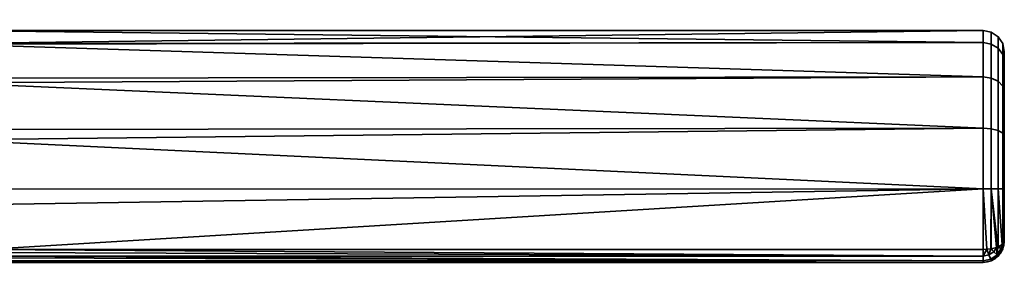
# Model space of a CAD drawing. Header units: millimetres. Extents: x -625 to 3625, y -115 to 71.
# Tile 60 of 256: x -312 to -219, y -115 to -92. Entities that reach past the tile are written whole.
import ezdxf

# ---------------------------------------------------------------- set-up
doc = ezdxf.new("R2010")
doc.units = ezdxf.units.MM
doc.layers.add('151', color=7, linetype='Continuous', true_color=0xffffff)

# ---------------------------------------------------------------- blocks, each defined once
blk = doc.blocks.new('UG_SURFACE_009')
at = {"layer": '151', "color": 43, "linetype": 'Continuous', "lineweight": 35}
for points in [[(-221, -94.144, 1098.254), (-319, -94.218, 1098.27), (-319, -93, 1104)], [(-221, -93, 1104), (-319, -93, 1104), (-319, -94.218, 1109.73)], [(-319, -94.218, 1109.73), (-221, -94.144, 1109.746), (-221, -93, 1104)], [(-319, -93, 1104), (-221, -93, 1104), (-221, -94.144, 1098.254)], [(-220.235, -94.285, 1109.688), (-220.235, -93.152, 1104), (-221, -93, 1104), (-221, -94.144, 1109.746)], [(-220.235, -93.152, 1104), (-220.235, -94.285, 1098.312), (-221, -94.144, 1098.254), (-221, -93, 1104)], [(-219.586, -94.685, 1109.522), (-219.586, -93.586, 1104), (-220.235, -93.152, 1104), (-220.235, -94.285, 1109.688)], [(-219.586, -93.586, 1104), (-219.586, -94.685, 1098.478), (-220.235, -94.285, 1098.312), (-220.235, -93.152, 1104)], [(-319, -94.297, 1097.899), (-221, -94.144, 1098.254), (-221, -97.402, 1093.385)], [(-221, -94.144, 1109.746), (-319, -94.218, 1109.73), (-319, -94.297, 1110.101)], [(-319, -94.297, 1110.101), (-221, -97.402, 1114.615), (-221, -94.144, 1109.746)], [(-319, -94.297, 1097.899), (-319, -94.218, 1098.27), (-221, -94.144, 1098.254)], [(-220.235, -97.51, 1114.508), (-220.235, -94.285, 1109.688), (-221, -94.144, 1109.746), (-221, -97.402, 1114.615)], [(-220.235, -94.285, 1098.312), (-220.235, -97.51, 1093.492), (-221, -97.402, 1093.385), (-221, -94.144, 1098.254)], [(-219.152, -95.285, 1109.273), (-219.152, -94.235, 1104), (-219.586, -93.586, 1104), (-219.586, -94.685, 1109.522)], [(-219.152, -94.235, 1104), (-219.152, -95.285, 1098.727), (-219.586, -94.685, 1098.478), (-219.586, -93.586, 1104)], [(-219, -95.992, 1108.98), (-219, -95, 1104), (-219.152, -94.235, 1104), (-219.152, -95.285, 1109.273)], [(-219, -95, 1104), (-219, -95.992, 1099.02), (-219.152, -95.285, 1098.727), (-219.152, -94.235, 1104)], [(-221, -97.402, 1093.385), (-319, -97.516, 1093.467), (-319, -94.297, 1097.899)], [(-319, -94.297, 1110.101), (-319, -97.516, 1114.532), (-221, -97.402, 1114.615)], [(-219.586, -97.816, 1114.201), (-219.586, -94.685, 1109.522), (-220.235, -94.285, 1109.688), (-220.235, -97.51, 1114.508)], [(-219.586, -94.685, 1098.478), (-219.586, -97.816, 1093.799), (-220.235, -97.51, 1093.492), (-220.235, -94.285, 1098.312)], [(-219.152, -98.275, 1113.742), (-219.152, -95.285, 1109.273), (-219.586, -94.685, 1109.522), (-219.586, -97.816, 1114.201)], [(-219.152, -95.285, 1098.727), (-219.152, -98.275, 1094.258), (-219.586, -97.816, 1093.799), (-219.586, -94.685, 1098.478)], [(-219, -98.815, 1113.2), (-219, -98.815, 1094.8), (-219, -95.992, 1099.02), (-219, -95, 1104)], [(-219, -95, 1104), (-219, -95.992, 1108.98), (-219, -98.815, 1113.2)], [(-219, -98.815, 1113.2), (-219, -95.992, 1108.98), (-219.152, -95.285, 1109.273), (-219.152, -98.275, 1113.742)], [(-219, -95.992, 1099.02), (-219, -98.815, 1094.8), (-219.152, -98.275, 1094.258), (-219.152, -95.285, 1098.727)], [(-319, -97.963, 1092.853), (-221, -97.402, 1093.385), (-221, -102.277, 1090.135)], [(-221, -102.277, 1117.865), (-221, -97.402, 1114.615), (-319, -97.963, 1115.147)], [(-221, -97.402, 1114.615), (-319, -97.516, 1114.532), (-319, -97.963, 1115.147)], [(-319, -97.963, 1092.853), (-319, -97.516, 1093.467), (-221, -97.402, 1093.385)], [(-221, -102.277, 1090.135), (-319, -102.376, 1090.305), (-319, -97.963, 1092.853)], [(-319, -97.963, 1115.147), (-319, -102.376, 1117.695), (-221, -102.277, 1117.865)], [(-220.235, -102.335, 1117.725), (-220.235, -97.51, 1114.508), (-221, -97.402, 1114.615), (-221, -102.277, 1117.865)], [(-220.235, -97.51, 1093.492), (-220.235, -102.335, 1090.275), (-221, -102.277, 1090.135), (-221, -97.402, 1093.385)], [(-219.586, -102.501, 1117.324), (-219.586, -97.816, 1114.201), (-220.235, -97.51, 1114.508), (-220.235, -102.335, 1117.725)], [(-219.586, -97.816, 1093.799), (-219.586, -102.501, 1090.676), (-220.235, -102.335, 1090.275), (-220.235, -97.51, 1093.492)], [(-219.152, -102.748, 1116.724), (-219.152, -98.275, 1113.742), (-219.586, -97.816, 1114.201), (-219.586, -102.501, 1117.324)], [(-219.152, -98.275, 1094.258), (-219.152, -102.748, 1091.276), (-219.586, -102.501, 1090.676), (-219.586, -97.816, 1093.799)], [(-219, -103.04, 1116.017), (-219, -98.815, 1113.2), (-219.152, -98.275, 1113.742), (-219.152, -102.748, 1116.724)], [(-219, -98.815, 1094.8), (-219, -103.04, 1091.983), (-219.152, -102.748, 1091.276), (-219.152, -98.275, 1094.258)], [(-219, -98.815, 1113.2), (-219, -103.04, 1091.983), (-219, -98.815, 1094.8)], [(-219, -98.815, 1113.2), (-219, -103.04, 1116.017), (-219, -103.04, 1091.983)], [(-319, -103.365, 1089.734), (-221, -102.277, 1090.135), (-221, -108.025, 1089)], [(-221, -108.025, 1119), (-221, -102.277, 1117.865), (-319, -103.365, 1118.266)], [(-221, -102.277, 1117.865), (-319, -102.376, 1117.695), (-319, -103.365, 1118.266)], [(-319, -103.365, 1089.734), (-319, -102.376, 1090.305), (-221, -102.277, 1090.135)], [(-220.235, -108.025, 1118.848), (-220.235, -102.335, 1117.725), (-221, -102.277, 1117.865), (-221, -108.025, 1119)], [(-220.235, -102.335, 1090.275), (-220.235, -108.025, 1089.152), (-221, -108.025, 1089), (-221, -102.277, 1090.135)], [(-219.586, -108.024, 1118.414), (-219.586, -102.501, 1117.324), (-220.235, -102.335, 1117.725), (-220.235, -108.025, 1118.848)], [(-219.586, -102.501, 1090.676), (-219.586, -108.024, 1089.586), (-220.235, -108.025, 1089.152), (-220.235, -102.335, 1090.275)], [(-219.152, -108.023, 1117.765), (-219.152, -102.748, 1116.724), (-219.586, -102.501, 1117.324), (-219.586, -108.024, 1118.414)], [(-219.152, -102.748, 1091.276), (-219.152, -108.023, 1090.235), (-219.586, -108.024, 1089.586), (-219.586, -102.501, 1090.676)], [(-221, -108.025, 1089), (-319, -108.051, 1089.242), (-319, -103.365, 1089.734)], [(-319, -103.365, 1118.266), (-319, -108.051, 1118.758), (-221, -108.025, 1119)], [(-219, -108.022, 1117), (-219, -103.04, 1116.017), (-219.152, -102.748, 1116.724), (-219.152, -108.023, 1117.765)], [(-219, -103.04, 1091.983), (-219, -108.022, 1091), (-219.152, -108.023, 1090.235), (-219.152, -102.748, 1091.276)], [(-219, -103.04, 1116.017), (-219, -113, 1092), (-219, -108.022, 1091), (-219, -103.04, 1091.983)], [(-219, -103.04, 1116.017), (-219, -108.022, 1117), (-219, -113, 1116), (-219, -113, 1092)], [(-221, -108.025, 1119), (-319, -109.568, 1118.918), (-315.647, -113.769, 1117.846)], [(-221, -108.025, 1119), (-319, -108.051, 1118.758), (-319, -109.568, 1118.918)], [(-315.647, -113.769, 1090.154), (-319, -109.568, 1089.082), (-221, -108.025, 1089)], [(-319, -109.568, 1089.082), (-319, -108.051, 1089.242), (-221, -108.025, 1089)], [(-221, -108.025, 1089), (-221, -113.769, 1090.154), (-315.647, -113.769, 1090.154)], [(-315.647, -113.769, 1117.846), (-221, -113.769, 1117.846), (-221, -108.025, 1119)], [(-221, -108.025, 1089), (-220.235, -108.025, 1089.152), (-220.267, -113.713, 1090.289), (-220.659, -113.743, 1090.216)], [(-221, -108.025, 1119), (-221, -113.769, 1117.846), (-220.659, -113.743, 1117.784)], [(-220.659, -113.743, 1117.784), (-220.267, -113.713, 1117.712), (-220.235, -108.025, 1118.848), (-221, -108.025, 1119)], [(-220.659, -113.743, 1090.216), (-221, -113.769, 1090.154), (-221, -108.025, 1089)], [(-220.235, -108.025, 1089.152), (-220.235, -113.711, 1090.294), (-220.267, -113.713, 1090.289)], [(-220.267, -113.713, 1117.712), (-220.235, -113.711, 1117.706), (-220.235, -108.025, 1118.848)], [(-220.235, -108.025, 1089.152), (-219.586, -108.024, 1089.586), (-219.586, -113.544, 1090.695), (-219.618, -113.552, 1090.674)], [(-219.618, -113.552, 1117.326), (-219.586, -113.544, 1117.305), (-219.586, -108.024, 1118.414), (-220.235, -108.025, 1118.848)], [(-220.235, -108.025, 1089.152), (-219.618, -113.552, 1090.674), (-219.755, -113.587, 1090.59)], [(-220.235, -108.025, 1118.848), (-220.235, -113.711, 1117.706), (-219.755, -113.587, 1117.41)], [(-219.755, -113.587, 1117.41), (-219.618, -113.552, 1117.326), (-220.235, -108.025, 1118.848)], [(-219.755, -113.587, 1090.59), (-220.235, -113.711, 1090.294), (-220.235, -108.025, 1089.152)], [(-219.586, -108.024, 1089.586), (-219.152, -108.023, 1090.235), (-219.152, -113.294, 1091.293), (-219.194, -113.318, 1091.236)], [(-219.194, -113.318, 1116.764), (-219.152, -113.294, 1116.706), (-219.152, -108.023, 1117.765), (-219.586, -108.024, 1118.414)], [(-219.586, -108.024, 1118.414), (-219.586, -113.544, 1117.305), (-219.194, -113.318, 1116.764)], [(-219.194, -113.318, 1091.236), (-219.586, -113.544, 1090.695), (-219.586, -108.024, 1089.586)], [(-219, -113, 1116), (-219, -108.022, 1117), (-219.152, -108.023, 1117.765), (-219.152, -113.294, 1116.706)], [(-219, -108.022, 1091), (-219, -113, 1092), (-219.152, -113.294, 1091.293), (-219.152, -108.023, 1090.235)], [(-315.711, -114.067, 1090.308), (-315.65, -113.783, 1090.16), (-221, -114.41, 1090.581)], [(-221, -114.415, 1117.411), (-315.65, -113.783, 1117.84), (-315.711, -114.067, 1117.692)], [(-221, -114.41, 1090.581), (-315.65, -113.783, 1090.16), (-315.647, -113.769, 1090.154)], [(-315.647, -113.769, 1117.846), (-315.65, -113.783, 1117.84), (-221, -114.415, 1117.411)], [(-315.647, -113.769, 1090.154), (-221, -113.769, 1090.154), (-221, -114.41, 1090.581)], [(-221, -114.415, 1117.411), (-221, -114.41, 1117.419), (-315.647, -113.769, 1117.846)], [(-221, -114.41, 1117.419), (-221, -113.769, 1117.846), (-315.647, -113.769, 1117.846)], [(-221, -114.41, 1090.581), (-221, -113.769, 1090.154), (-220.659, -113.743, 1090.216)], [(-220.659, -113.743, 1090.216), (-220.458, -114.301, 1090.581), (-221, -114.41, 1090.581)], [(-221, -114.41, 1117.419), (-220.458, -114.301, 1117.419), (-220.659, -113.743, 1117.784)], [(-220.659, -113.743, 1117.784), (-221, -113.769, 1117.846), (-221, -114.41, 1117.419)], [(-220.458, -114.301, 1090.581), (-220.659, -113.743, 1090.216), (-220.267, -113.713, 1090.289)], [(-220.267, -113.713, 1117.712), (-220.659, -113.743, 1117.784), (-220.458, -114.301, 1117.419)], [(-220.267, -113.713, 1090.289), (-219.999, -113.992, 1090.581), (-220.458, -114.301, 1090.581)], [(-220.458, -114.301, 1117.419), (-219.999, -113.992, 1117.419), (-220.267, -113.713, 1117.712)], [(-219.999, -113.992, 1090.581), (-220.267, -113.713, 1090.289), (-220.235, -113.711, 1090.294)], [(-220.235, -113.711, 1117.706), (-220.267, -113.713, 1117.712), (-219.999, -113.992, 1117.419)], [(-220.235, -113.711, 1090.294), (-219.755, -113.587, 1090.59), (-219.999, -113.992, 1090.581)], [(-219.999, -113.992, 1117.419), (-219.755, -113.587, 1117.41), (-220.235, -113.711, 1117.706)], [(-219.688, -114.299, 1091.232), (-219.999, -113.992, 1090.581), (-219.755, -113.587, 1090.59)], [(-219.755, -113.587, 1117.41), (-219.999, -113.992, 1117.419), (-219.688, -114.299, 1116.768)], [(-219.755, -113.587, 1090.59), (-219.618, -113.552, 1090.674), (-219.688, -114.299, 1091.232)], [(-219.688, -114.299, 1116.768), (-219.618, -113.552, 1117.326), (-219.755, -113.587, 1117.41)], [(-219.618, -113.552, 1090.674), (-219.289, -113.695, 1091.232), (-219.688, -114.299, 1091.232)], [(-219.688, -114.299, 1116.768), (-219.289, -113.695, 1116.768), (-219.618, -113.552, 1117.326)], [(-219.155, -113.764, 1092), (-219.579, -114.408, 1092), (-219.688, -114.299, 1091.232), (-219.289, -113.695, 1091.232)], [(-219.289, -113.695, 1116.768), (-219.688, -114.299, 1116.768), (-219.579, -114.408, 1116), (-219.155, -113.764, 1116)], [(-219.289, -113.695, 1091.232), (-219.618, -113.552, 1090.674), (-219.586, -113.544, 1090.695)], [(-219.586, -113.544, 1117.305), (-219.618, -113.552, 1117.326), (-219.289, -113.695, 1116.768)], [(-219.586, -113.544, 1090.695), (-219.194, -113.318, 1091.236), (-219.289, -113.695, 1091.232)], [(-219.289, -113.695, 1116.768), (-219.194, -113.318, 1116.764), (-219.586, -113.544, 1117.305)], [(-219.579, -114.408, 1092), (-219.155, -113.764, 1092), (-219.155, -113.764, 1116), (-219.579, -114.408, 1116)], [(-219.289, -113.695, 1091.232), (-219.194, -113.318, 1091.236), (-219.152, -113.294, 1091.293)], [(-219.152, -113.294, 1091.293), (-219.147, -113.752, 1092), (-219.289, -113.695, 1091.232)], [(-219.289, -113.695, 1116.768), (-219.147, -113.752, 1116), (-219.152, -113.294, 1116.706)], [(-219.152, -113.294, 1116.706), (-219.194, -113.318, 1116.764), (-219.289, -113.695, 1116.768)], [(-219.289, -113.695, 1091.232), (-219.147, -113.752, 1092), (-219.155, -113.764, 1092)], [(-219.155, -113.764, 1116), (-219.147, -113.752, 1116), (-219.289, -113.695, 1116.768)], [(-219.147, -113.752, 1116), (-219.155, -113.764, 1116), (-219.155, -113.764, 1092), (-219.147, -113.752, 1092)], [(-219.152, -113.294, 1091.293), (-219, -113, 1092), (-219.147, -113.752, 1092)], [(-219.147, -113.752, 1116), (-219, -113, 1116), (-219.152, -113.294, 1116.706)], [(-219.147, -113.752, 1092), (-219, -113, 1092), (-219, -113, 1116), (-219.147, -113.752, 1116)], [(-221, -114.846, 1091.232), (-315.913, -114.835, 1091.243), (-315.831, -114.566, 1090.757)], [(-315.831, -114.566, 1117.244), (-315.913, -114.835, 1116.757), (-221, -114.847, 1116.764)], [(-315.831, -114.566, 1090.757), (-315.794, -114.416, 1090.621), (-221, -114.846, 1091.232)], [(-221, -114.847, 1116.764), (-315.794, -114.416, 1117.379), (-315.831, -114.566, 1117.244)], [(-221, -114.846, 1091.232), (-315.794, -114.416, 1090.621), (-315.79, -114.399, 1090.607)], [(-315.79, -114.399, 1117.393), (-315.794, -114.416, 1117.379), (-221, -114.847, 1116.764)], [(-221, -114.41, 1090.581), (-315.79, -114.399, 1090.607), (-315.711, -114.067, 1090.308)], [(-315.711, -114.067, 1117.692), (-315.79, -114.399, 1117.393), (-221, -114.415, 1117.411)], [(-315.79, -114.399, 1090.607), (-221, -114.415, 1090.589), (-221, -114.846, 1091.232)], [(-221, -114.41, 1090.581), (-221, -114.415, 1090.589), (-315.79, -114.399, 1090.607)], [(-221, -114.847, 1116.764), (-221, -114.846, 1116.768), (-315.79, -114.399, 1117.393)], [(-221, -114.846, 1116.768), (-221, -114.415, 1117.411), (-315.79, -114.399, 1117.393)], [(-220.458, -114.301, 1090.581), (-220.289, -114.704, 1091.232), (-221, -114.846, 1091.232), (-221, -114.415, 1090.589)], [(-221, -114.415, 1090.589), (-221, -114.41, 1090.581), (-220.458, -114.301, 1090.581)], [(-220.458, -114.301, 1117.419), (-221, -114.41, 1117.419), (-221, -114.415, 1117.411)], [(-221, -114.415, 1117.411), (-221, -114.846, 1116.768), (-220.289, -114.704, 1116.768), (-220.458, -114.301, 1117.419)], [(-220.235, -114.847, 1092), (-221, -115, 1092), (-221, -114.847, 1091.236), (-220.289, -114.704, 1091.232)], [(-221, -114.847, 1091.236), (-221, -114.846, 1091.232), (-220.289, -114.704, 1091.232)], [(-220.289, -114.704, 1116.768), (-221, -114.847, 1116.764), (-221, -115, 1116), (-220.235, -114.847, 1116)], [(-220.289, -114.704, 1116.768), (-221, -114.846, 1116.768), (-221, -114.847, 1116.764)], [(-219.688, -114.299, 1091.232), (-220.289, -114.704, 1091.232), (-220.458, -114.301, 1090.581), (-219.999, -113.992, 1090.581)], [(-219.999, -113.992, 1117.419), (-220.458, -114.301, 1117.419), (-220.289, -114.704, 1116.768), (-219.688, -114.299, 1116.768)], [(-219.587, -114.413, 1092), (-220.23, -114.846, 1092), (-220.289, -114.704, 1091.232), (-219.688, -114.299, 1091.232)], [(-219.688, -114.299, 1116.768), (-220.289, -114.704, 1116.768), (-220.23, -114.846, 1116), (-219.587, -114.413, 1116)], [(-220.289, -114.704, 1091.232), (-220.23, -114.846, 1092), (-220.235, -114.847, 1092)], [(-220.235, -114.847, 1116), (-220.23, -114.846, 1116), (-220.289, -114.704, 1116.768)], [(-220.23, -114.846, 1092), (-219.587, -114.413, 1092), (-219.587, -114.413, 1116), (-220.23, -114.846, 1116)], [(-219.688, -114.299, 1091.232), (-219.579, -114.408, 1092), (-219.587, -114.413, 1092)], [(-219.587, -114.413, 1116), (-219.579, -114.408, 1116), (-219.688, -114.299, 1116.768)], [(-219.579, -114.408, 1116), (-219.587, -114.413, 1116), (-219.587, -114.413, 1092), (-219.579, -114.408, 1092)], [(-221, -115, 1092), (-221, -115, 1116), (-316, -115, 1115.949), (-316, -115, 1092.051)], [(-221, -115, 1116), (-315.998, -115, 1116), (-316, -115, 1115.949)], [(-316, -115, 1092.051), (-315.998, -115, 1092), (-221, -115, 1092)], [(-221, -115, 1092), (-315.998, -115, 1092), (-315.93, -114.888, 1091.34)], [(-315.93, -114.888, 1116.66), (-315.998, -115, 1116), (-221, -115, 1116)], [(-315.93, -114.888, 1091.34), (-315.919, -114.853, 1091.277), (-221, -115, 1092)], [(-221, -115, 1116), (-315.919, -114.853, 1116.723), (-315.93, -114.888, 1116.66)], [(-221, -115, 1092), (-315.919, -114.853, 1091.277), (-315.913, -114.835, 1091.243)], [(-315.913, -114.835, 1116.757), (-315.919, -114.853, 1116.723), (-221, -115, 1116)], [(-221, -114.846, 1091.232), (-221, -114.847, 1091.236), (-315.913, -114.835, 1091.243)], [(-315.913, -114.835, 1091.243), (-221, -114.847, 1091.236), (-221, -115, 1092)], [(-221, -115, 1116), (-221, -114.847, 1116.764), (-315.913, -114.835, 1116.757)], [(-220.235, -114.847, 1092), (-220.235, -114.847, 1116), (-221, -115, 1116), (-221, -115, 1092)], [(-220.23, -114.846, 1116), (-220.235, -114.847, 1116), (-220.235, -114.847, 1092), (-220.23, -114.846, 1092)]]:
    blk.add_3dface(points, dxfattribs=at)

msp = doc.modelspace()

# ---------------------------------------------------------------- linework, layer by layer
at = {"layer": '151', "color": 252, "linetype": 'Continuous', "lineweight": -3, "true_color": 0x939598}
for p, q in [((-315.647, -113.769, 1117.846), (-221, -113.769, 1117.846)), ((-221, -113.769, 1090.154), (-315.647, -113.769, 1090.154)), ((-219, -113, 1116), (-219, -113, 1092)), ((-315.998, -115, 1092), (-221, -115, 1092)), ((-221, -115, 1116), (-315.998, -115, 1116)), ((-221, -115, 1092), (-221, -115, 1116))]:
    msp.add_line(p, q, dxfattribs=at)
at = {"layer": '151', "color": 252, "linetype": 'Continuous', "lineweight": -3, "true_color": 0x939598, "extrusion": (-1, 0, 0)}
msp.add_arc((108, 1104, 221), 15, 67.38014, 292.61986, dxfattribs=at)
at = {"layer": '151', "color": 252, "linetype": 'Continuous', "lineweight": -3, "true_color": 0x939598, "extrusion": (1, 0, 0)}
for centre, radius, start, end in [((-108, 1104, -219), 13, 247.38014, 112.61986), ((-113, 1116, -221), 2, 112.61986, 180), ((-113, 1092, -221), 2, 180, 247.38014)]:
    msp.add_arc(centre, radius, start, end, dxfattribs=at)
at = {"layer": '151', "color": 252, "linetype": 'Continuous', "lineweight": -3, "true_color": 0x939598, "extrusion": (0, -0.923077, 0.384615)}
msp.add_arc((-221, 964.538, 524.308), 2, 270, 0, dxfattribs=at)
at = {"layer": '151', "color": 252, "linetype": 'Continuous', "lineweight": -3, "true_color": 0x939598, "extrusion": (0, 0, -1)}
msp.add_arc((221, -113, -1092), 2, 180, 270, dxfattribs=at)
at = {"layer": '151', "color": 252, "linetype": 'Continuous', "lineweight": -3, "true_color": 0x939598, "extrusion": (-1.44783e-14, -0.923077, -0.384615)}
msp.add_arc((-221, 1073.615, -324.923), 2, 360, 90, dxfattribs=at)
at = {"layer": '151', "color": 252, "linetype": 'Continuous', "lineweight": -3, "true_color": 0x939598}
msp.add_arc((-221, -113, 1116), 2, 270, 0, dxfattribs=at)

# ---------------------------------------------------------------- block references
msp.add_blockref('UG_SURFACE_009', (0, 0), dxfattribs=at)

doc.saveas('drawing.dxf')
